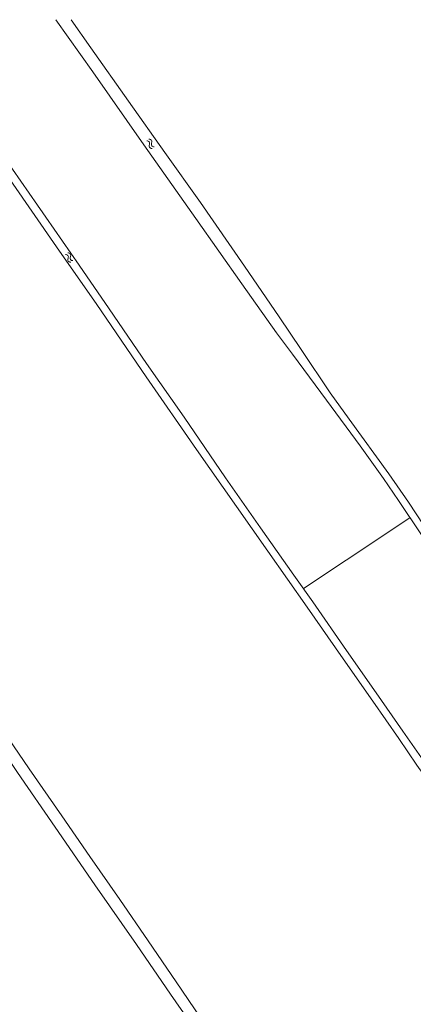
# Model space of a CAD drawing. Header units: metres. Extents: x 195864 to 198202, y 543264 to 544906.
# Tile 78 of 79: x 197860 to 197987, y 544588 to 544906. Entities that reach past the tile are written whole.
import ezdxf

# ---------------------------------------------------------------- set-up
doc = ezdxf.new("R2010")
doc.units = ezdxf.units.M
doc.header["$MEASUREMENT"] = 0
for name, color, linetype, lineweight in [('Level 19', 7, 'Continuous', 0), ('Level 28', 7, 'Continuous', 0), ('Level 43', 7, 'Continuous', 0)]:
    doc.layers.add(name, color=color, linetype=linetype, lineweight=lineweight)

# ---------------------------------------------------------------- blocks, each defined once
blk = doc.blocks.new('WA_175')
at = {"layer": 'Level 43', "color": 7, "linetype": 'Continuous', "lineweight": 0, "extrusion": (0, 0, -1)}
for centre in [(-0.75, 0.05), (-0.75, -0.85)]:
    blk.add_arc(centre, 0.85, 28.0724, 151.9275, dxfattribs=at)
at = {"layer": 'Level 43', "color": 7, "linetype": 'Continuous', "lineweight": 0}
for centre in [(2.25, 0.85), (2.25, -0.05)]:
    blk.add_arc(centre, 0.85, 208.0725, 331.9276, dxfattribs=at)
blk = doc.blocks.new('WA_181')
at = {"layer": 'Level 43', "color": 7, "linetype": 'Continuous', "lineweight": 0, "extrusion": (0, 0, -1)}
for centre in [(-0.75, 0.05), (-0.75, -0.85)]:
    blk.add_arc(centre, 0.85, 28.0726, 151.9276, dxfattribs=at)
at = {"layer": 'Level 43', "color": 7, "linetype": 'Continuous', "lineweight": 0}
for centre in [(2.25, 0.85), (2.25, -0.05)]:
    blk.add_arc(centre, 0.85, 208.0724, 331.9274, dxfattribs=at)

msp = doc.modelspace()

# ---------------------------------------------------------------- linework, layer by layer
at = {"layer": 'Level 19', "color": 7, "linetype": 'Continuous', "lineweight": 0, "flags": 128}
for points in [[(197821.51, 544906.44), (197832.98, 544890), (197840.52, 544878.97), (197857.03, 544854.66), (197872.06, 544833.06), (197885, 544814.39), (197900.93, 544791.04), (197917.26, 544767.57), (197930.1, 544749.09), (197940.26, 544734.63), (197952.92, 544716.61), (197964.61, 544699.84), (197974.12, 544686.15), (197982.59, 544674.13), (197988.43, 544665.47), (197995.3, 544655.91), (197998.85, 544650.93), (198000, 544648.92)], [(197824.22, 544906.44), (197826.84, 544902.69), (197842.55, 544880.04), (197857.76, 544858.09), (197879.31, 544827.08), (197889, 544813.01), (197901.08, 544795.34), (197913.29, 544777.97), (197926.63, 544758.33), (197937.92, 544742.26), (197948.61, 544726.96), (197954.82, 544718.3), (197965.66, 544702.61), (197975.28, 544688.84), (197983.82, 544676.48), (197992.11, 544664.69), (198000, 544653.58)], [(197871.77, 544906.44), (197883.69, 544889.63), (197900.25, 544865.98), (197916.98, 544842.15), (197931.87, 544821.05), (197943.03, 544805.29), (197948.25, 544798.33), (197959.24, 544783.48), (197970.05, 544768.69), (197977.57, 544758.13), (197982.44, 544751.07), (197989.65, 544740.28), (198000, 544724.84)], [(197876.71, 544906.44), (197883.12, 544897.36), (197895.24, 544880.12), (197906.97, 544863.47), (197918.49, 544847.33), (197932.75, 544826.83), (197943.91, 544810.46), (197951, 544799.87), (197960.34, 544785.86), (197966.53, 544777.37), (197979.3, 544759.7), (197985.64, 544750.52), (197993.1, 544739.23), (198000, 544728.35)], [(197971.89, 544500), (197959.78, 544517.46), (197947.94, 544534.68), (197934.41, 544554.38), (197920.62, 544574.53), (197908.86, 544591.49), (197897.8, 544607.59), (197884.39, 544626.88), (197871.6, 544645.46), (197859.39, 544663.1), (197848.08, 544679.92), (197835.42, 544698.32), (197825.51, 544712.61), (197818.41, 544723.07)], [(197854.88, 544676.53), (197863.17, 544664.32), (197873.76, 544649.15), (197882.82, 544635.96), (197892.41, 544622.1), (197901.6, 544608.73), (197910.64, 544595.44), (197920.68, 544580.78)]]:
    msp.add_lwpolyline(points, dxfattribs=at)
at = {"layer": 'Level 28', "color": 7, "linetype": 'Continuous', "lineweight": 0, "flags": 128}
msp.add_lwpolyline([(197951.75, 544722.59), (197965.56, 544731.74), (197986.17, 544745.49)], dxfattribs=at)

# ---------------------------------------------------------------- block references
at = {"layer": 'Level 43', "color": 7, "linetype": 'Continuous', "lineweight": 0}
for name, p, xscale, yscale, zscale, rotation in [('WA_175', (197901.5, 544867.56), 1.000000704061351, 1.000000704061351, 1.000000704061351, 305.1357769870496), ('WA_181', (197875.28, 544830.81), 1.000001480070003, 1.000001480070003, 1.000001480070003, 304.0354932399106)]:
    msp.add_blockref(name, p, dxfattribs=dict(at, xscale=xscale, yscale=yscale, zscale=zscale, rotation=rotation))

doc.saveas('drawing.dxf')
